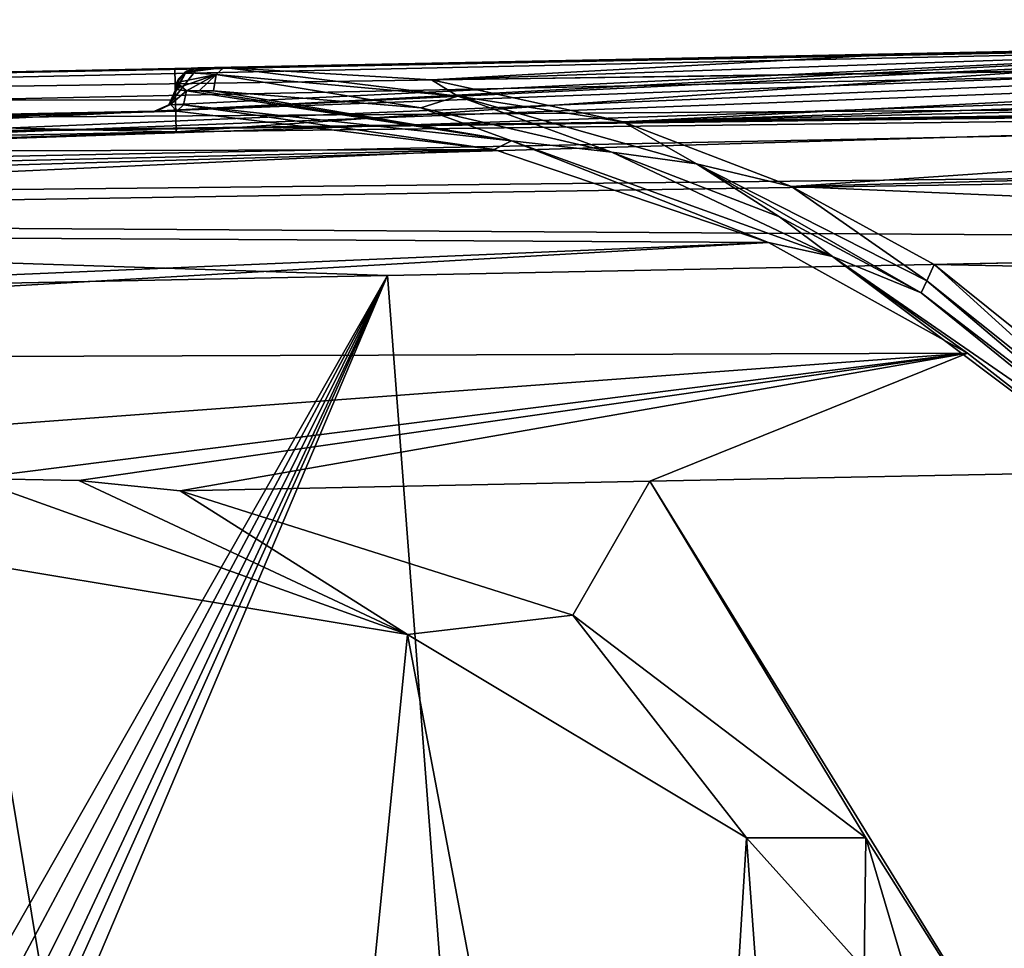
# Model space of a CAD drawing. Extents: x -250 to 250, y -426 to 356.
# Tile 214 of 256: x 176 to 199, y -382 to -360. Entities that reach past the tile are written whole.
import ezdxf

# ---------------------------------------------------------------- set-up
doc = ezdxf.new("R2010")
doc.units = 0
doc.header["$LTSCALE"] = 41.718519
for name, color, linetype in [('101', 7, 'CONTINUOUS'), ('109', 7, 'CONTINUOUS'), ('110', 7, 'CONTINUOUS'), ('115', 7, 'CONTINUOUS'), ('116', 7, 'CONTINUOUS'), ('117', 7, 'CONTINUOUS'), ('124', 7, 'CONTINUOUS'), ('128', 7, 'CONTINUOUS'), ('129', 7, 'CONTINUOUS'), ('130', 7, 'CONTINUOUS'), ('131', 7, 'CONTINUOUS'), ('132', 7, 'CONTINUOUS'), ('144', 7, 'CONTINUOUS'), ('152', 7, 'CONTINUOUS'), ('211', 7, 'CONTINUOUS'), ('213', 7, 'CONTINUOUS'), ('214', 7, 'CONTINUOUS'), ('215', 7, 'CONTINUOUS'), ('221', 7, 'CONTINUOUS'), ('232', 7, 'CONTINUOUS'), ('234', 7, 'CONTINUOUS'), ('235', 7, 'CONTINUOUS'), ('236', 7, 'CONTINUOUS'), ('92', 7, 'CONTINUOUS'), ('93', 7, 'CONTINUOUS'), ('94', 7, 'CONTINUOUS')]:
    doc.layers.add(name, color=color, linetype=linetype)

msp = doc.modelspace()

# ---------------------------------------------------------------- linework, layer by layer
at = {"layer": '101', "color": 7, "linetype": 'CONTINUOUS'}
for points in [[(212.55, -360.233, 10), (196.453, -360.557, 10), (185.271, -361.175, 12.773), (212.55, -360.233, 10)], [(217.512, -360.741, 13.433), (212.55, -360.233, 10), (185.271, -361.175, 12.773), (217.512, -360.741, 13.433)], [(196.453, -360.557, 10), (180.355, -360.882, 10), (185.271, -361.175, 12.773), (196.453, -360.557, 10)], [(189.809, -362.173, 15.237), (217.512, -360.741, 13.433), (185.271, -361.175, 12.773), (189.809, -362.173, 15.237)], [(220.685, -361.138, 14.498), (217.512, -360.741, 13.433), (189.809, -362.173, 15.237), (220.685, -361.138, 14.498)], [(223.826, -361.324, 14.962), (220.685, -361.138, 14.498), (189.809, -362.173, 15.237), (223.826, -361.324, 14.962)], [(223.832, -361.657, 15.503), (223.826, -361.324, 14.962), (189.809, -362.173, 15.237), (223.832, -361.657, 15.503)], [(193.801, -363.699, 17.226), (223.832, -361.657, 15.503), (189.809, -362.173, 15.237), (193.801, -363.699, 17.226)], [(223.858, -362.912, 17.048), (223.832, -361.657, 15.503), (193.801, -363.699, 17.226), (223.858, -362.912, 17.048)], [(223.899, -364.987, 18.649), (223.858, -362.912, 17.048), (193.801, -363.699, 17.226), (223.899, -364.987, 18.649)], [(197.18, -365.552, 18.665), (223.899, -364.987, 18.649), (193.801, -363.699, 17.226), (197.18, -365.552, 18.665)], [(223.921, -366.067, 19.192), (223.899, -364.987, 18.649), (197.18, -365.552, 18.665), (223.921, -366.067, 19.192)], [(202.29, -369.656, 19.969), (223.921, -366.067, 19.192), (197.18, -365.552, 18.665), (202.29, -369.656, 19.969)]]:
    msp.add_3dface(points, dxfattribs=at)
at = {"layer": '109', "color": 7, "linetype": 'CONTINUOUS'}
for points in [[(144.396, -363.606), (242, -361.641), (145, -423.6), (144.396, -363.606)], [(242, -361.641), (242, -423.6), (145, -423.6), (242, -361.641)]]:
    msp.add_3dface(points, dxfattribs=at)
at = {"layer": '110', "color": 7, "linetype": 'CONTINUOUS'}
for points in [[(190.442, -370.681, 19), (199.664, -385.63, 19), (201.568, -370.456, 19), (190.442, -370.681, 19)], [(179.316, -370.905, 19), (188.617, -373.852, 19), (190.442, -370.681, 19), (179.316, -370.905, 19)], [(188.617, -373.852, 19), (195.562, -379.125, 19), (190.442, -370.681, 19), (188.617, -373.852, 19)], [(195.562, -379.125, 19), (199.664, -385.63, 19), (190.442, -370.681, 19), (195.562, -379.125, 19)]]:
    msp.add_3dface(points, dxfattribs=at)
at = {"layer": '115', "color": 7, "linetype": 'CONTINUOUS'}
for points in [[(178.724, -361.915, 9.854), (144.376, -362.606, 0.025), (178.758, -361.914, 10), (178.724, -361.915, 9.854)], [(144.376, -362.606, 0.025), (144.376, -362.606, 10), (178.758, -361.914, 10), (144.376, -362.606, 0.025)], [(178.713, -361.915, 0.025), (144.376, -362.606, 0.025), (178.713, -361.915, 9.701), (178.713, -361.915, 0.025)], [(178.713, -361.915, 9.701), (144.376, -362.606, 0.025), (178.724, -361.915, 9.854), (178.713, -361.915, 9.701)]]:
    msp.add_3dface(points, dxfattribs=at)
at = {"layer": '116', "color": 7, "linetype": 'CONTINUOUS'}
for points in [[(144.376, -362.606, 10), (144.382, -362.934, 12.407), (178.758, -361.914, 10), (144.376, -362.606, 10)], [(178.758, -361.914, 10), (144.382, -362.934, 12.407), (178.941, -361.916, 10.32), (178.758, -361.914, 10)], [(178.941, -361.916, 10.32), (144.382, -362.934, 12.407), (179.24, -361.921, 10.552), (178.941, -361.916, 10.32)], [(179.24, -361.921, 10.552), (144.382, -362.934, 12.407), (186.755, -362.825, 14.259), (179.24, -361.921, 10.552)], [(144.382, -362.934, 12.407), (144.4, -363.812, 14.5), (186.755, -362.825, 14.259), (144.382, -362.934, 12.407)], [(144.4, -363.812, 14.5), (144.419, -364.748, 15.829), (186.755, -362.825, 14.259), (144.4, -363.812, 14.5)], [(186.755, -362.825, 14.259), (144.419, -364.748, 15.829), (193.253, -365.029, 17.051), (186.755, -362.825, 14.259)], [(144.419, -364.748, 15.829), (144.466, -367.105, 17.794), (193.253, -365.029, 17.051), (144.419, -364.748, 15.829)], [(144.466, -367.105, 17.794), (144.481, -367.833, 18.171), (193.253, -365.029, 17.051), (144.466, -367.105, 17.794)], [(193.253, -365.029, 17.051), (144.481, -367.833, 18.171), (197.965, -367.651, 18.528), (193.253, -365.029, 17.051)], [(144.481, -367.833, 18.171), (144.557, -371.604, 19), (197.965, -367.651, 18.528), (144.481, -367.833, 18.171)], [(144.557, -371.604, 19), (174.376, -370.615, 18.992), (197.965, -367.651, 18.528), (144.557, -371.604, 19)], [(197.965, -367.651, 18.528), (174.376, -370.615, 18.992), (176.922, -370.665, 18.995), (197.965, -367.651, 18.528)], [(179.316, -370.905, 19), (197.965, -367.651, 18.528), (176.922, -370.665, 18.995), (179.316, -370.905, 19)], [(179.316, -370.905, 19), (190.442, -370.681, 19), (197.965, -367.651, 18.528), (179.316, -370.905, 19)], [(190.442, -370.681, 19), (201.568, -370.456, 19), (197.965, -367.651, 18.528), (190.442, -370.681, 19)]]:
    msp.add_3dface(points, dxfattribs=at)
at = {"layer": '117', "color": 7, "linetype": 'CONTINUOUS'}
for points in [[(187.164, -362.62, 14.181), (179.466, -361.433, 10.141), (179.397, -361.767, 10.261), (187.164, -362.62, 14.181)], [(179.768, -361.433, 10.304), (179.466, -361.433, 10.141), (187.164, -362.62, 14.181), (179.768, -361.433, 10.304)], [(180.107, -361.434, 10.485), (179.768, -361.433, 10.304), (187.164, -362.62, 14.181), (180.107, -361.434, 10.485)], [(185.02, -361.839, 13.084), (180.107, -361.434, 10.485), (187.164, -362.62, 14.181), (185.02, -361.839, 13.084)], [(179.24, -361.921, 10.552), (186.755, -362.825, 14.259), (179.397, -361.767, 10.261), (179.24, -361.921, 10.552)], [(186.755, -362.825, 14.259), (187.164, -362.62, 14.181), (179.397, -361.767, 10.261), (186.755, -362.825, 14.259)], [(189.545, -362.892, 15.356), (185.02, -361.839, 13.084), (187.164, -362.62, 14.181), (189.545, -362.892, 15.356)], [(186.755, -362.825, 14.259), (193.253, -365.029, 17.051), (187.164, -362.62, 14.181), (186.755, -362.825, 14.259)], [(194.77, -365.359, 17.491), (189.545, -362.892, 15.356), (187.164, -362.62, 14.181), (194.77, -365.359, 17.491)], [(193.253, -365.029, 17.051), (194.77, -365.359, 17.491), (187.164, -362.62, 14.181), (193.253, -365.029, 17.051)], [(193.518, -364.416, 17.151), (189.545, -362.892, 15.356), (194.77, -365.359, 17.491), (193.518, -364.416, 17.151)], [(196.871, -366.216, 18.416), (193.518, -364.416, 17.151), (194.77, -365.359, 17.491), (196.871, -366.216, 18.416)], [(193.253, -365.029, 17.051), (197.965, -367.651, 18.528), (194.77, -365.359, 17.491), (193.253, -365.029, 17.051)], [(201.802, -370.211, 19.133), (196.871, -366.216, 18.416), (194.77, -365.359, 17.491), (201.802, -370.211, 19.133)], [(197.965, -367.651, 18.528), (201.568, -370.456, 19), (194.77, -365.359, 17.491), (197.965, -367.651, 18.528)], [(201.568, -370.456, 19), (201.802, -370.211, 19.133), (194.77, -365.359, 17.491), (201.568, -370.456, 19)], [(201.912, -370.096, 19.462), (196.871, -366.216, 18.416), (201.802, -370.211, 19.133), (201.912, -370.096, 19.462)]]:
    msp.add_3dface(points, dxfattribs=at)
at = {"layer": '124', "color": 7, "linetype": 'CONTINUOUS'}
for points in [[(179.202, -361.429, 0.025), (179.055, -361.77, 0.025), (179.202, -361.429, 9.701), (179.202, -361.429, 0.025)], [(179.202, -361.429, 9.701), (179.055, -361.77, 0.025), (179.055, -361.77, 9.701), (179.202, -361.429, 9.701)], [(179.055, -361.77, 0.025), (178.713, -361.915, 0.025), (179.055, -361.77, 9.701), (179.055, -361.77, 0.025)], [(178.713, -361.915, 0.025), (178.713, -361.915, 9.701), (179.055, -361.77, 9.701), (178.713, -361.915, 0.025)]]:
    msp.add_3dface(points, dxfattribs=at)
at = {"layer": '128', "color": 7, "linetype": 'CONTINUOUS'}
for points in [[(179.466, -361.433, 10.141), (179.225, -361.402, 9.851), (179.093, -361.76, 9.894), (179.466, -361.433, 10.141)], [(179.397, -361.767, 10.261), (179.466, -361.433, 10.141), (179.093, -361.76, 9.894), (179.397, -361.767, 10.261)], [(179.227, -361.281, 9.907), (179.216, -361.319, 9.853), (179.349, -361.332, 10.065), (179.227, -361.281, 9.907)], [(179.216, -361.319, 9.853), (179.222, -361.36, 9.851), (179.349, -361.332, 10.065), (179.216, -361.319, 9.853)], [(179.222, -361.36, 9.851), (179.225, -361.402, 9.851), (179.349, -361.332, 10.065), (179.222, -361.36, 9.851)], [(179.225, -361.402, 9.851), (179.466, -361.433, 10.141), (179.349, -361.332, 10.065), (179.225, -361.402, 9.851)], [(179.243, -361.235, 9.973), (179.227, -361.281, 9.907), (179.349, -361.332, 10.065), (179.243, -361.235, 9.973)], [(178.758, -361.914, 10), (179.24, -361.921, 10.552), (179.093, -361.76, 9.894), (178.758, -361.914, 10)], [(178.758, -361.914, 10), (178.941, -361.916, 10.32), (179.24, -361.921, 10.552), (178.758, -361.914, 10)], [(179.24, -361.921, 10.552), (179.397, -361.767, 10.261), (179.093, -361.76, 9.894), (179.24, -361.921, 10.552)]]:
    msp.add_3dface(points, dxfattribs=at)
at = {"layer": '129', "color": 7, "linetype": 'CONTINUOUS'}
for points in [[(179.202, -361.429, 9.701), (179.055, -361.77, 9.701), (179.093, -361.76, 9.894), (179.202, -361.429, 9.701)], [(179.225, -361.402, 9.851), (179.202, -361.429, 9.701), (179.093, -361.76, 9.894), (179.225, -361.402, 9.851)], [(179.202, -361.429, 9.701), (179.225, -361.402, 9.851), (179.207, -361.373, 9.778), (179.202, -361.429, 9.701)], [(179.222, -361.36, 9.851), (179.216, -361.319, 9.853), (179.207, -361.373, 9.778), (179.222, -361.36, 9.851)], [(179.225, -361.402, 9.851), (179.222, -361.36, 9.851), (179.207, -361.373, 9.778), (179.225, -361.402, 9.851)], [(179.055, -361.77, 9.701), (178.713, -361.915, 9.701), (179.093, -361.76, 9.894), (179.055, -361.77, 9.701)], [(178.713, -361.915, 9.701), (178.724, -361.915, 9.854), (179.093, -361.76, 9.894), (178.713, -361.915, 9.701)], [(178.724, -361.915, 9.854), (178.758, -361.914, 10), (179.093, -361.76, 9.894), (178.724, -361.915, 9.854)]]:
    msp.add_3dface(points, dxfattribs=at)
at = {"layer": '130', "color": 7, "linetype": 'CONTINUOUS'}
for points in [[(179.471, -360.971, 0.025), (179.284, -361.155, 0.025), (179.43, -360.998, 9.858), (179.471, -360.971, 0.025)], [(179.741, -360.894, 9.671), (179.471, -360.971, 0.025), (179.43, -360.998, 9.858), (179.741, -360.894, 9.671)], [(179.741, -360.894, 0.025), (179.471, -360.971, 0.025), (179.741, -360.894, 9.671), (179.741, -360.894, 0.025)], [(179.284, -361.155, 0.025), (179.202, -361.429, 0.025), (179.243, -361.235, 9.973), (179.284, -361.155, 0.025)], [(179.284, -361.155, 0.025), (179.243, -361.235, 9.973), (179.43, -360.998, 9.858), (179.284, -361.155, 0.025)], [(179.202, -361.429, 0.025), (179.227, -361.281, 9.907), (179.243, -361.235, 9.973), (179.202, -361.429, 0.025)], [(179.202, -361.429, 0.025), (179.216, -361.319, 9.853), (179.227, -361.281, 9.907), (179.202, -361.429, 0.025)], [(179.216, -361.319, 9.853), (179.202, -361.429, 0.025), (179.207, -361.373, 9.778), (179.216, -361.319, 9.853)], [(179.202, -361.429, 0.025), (179.202, -361.429, 9.701), (179.207, -361.373, 9.778), (179.202, -361.429, 0.025)]]:
    msp.add_3dface(points, dxfattribs=at)
at = {"layer": '131', "color": 7, "linetype": 'CONTINUOUS'}
for points in [[(185.896, -361.564, 13.491), (180.355, -360.882, 10), (180.175, -361.045, 10.342), (185.896, -361.564, 13.491)], [(185.271, -361.175, 12.773), (180.355, -360.882, 10), (185.896, -361.564, 13.491), (185.271, -361.175, 12.773)], [(180.107, -361.434, 10.485), (185.02, -361.839, 13.084), (180.175, -361.045, 10.342), (180.107, -361.434, 10.485)], [(185.02, -361.839, 13.084), (185.896, -361.564, 13.491), (180.175, -361.045, 10.342), (185.02, -361.839, 13.084)], [(189.809, -362.173, 15.237), (185.271, -361.175, 12.773), (185.896, -361.564, 13.491), (189.809, -362.173, 15.237)], [(185.02, -361.839, 13.084), (189.545, -362.892, 15.356), (185.896, -361.564, 13.491), (185.02, -361.839, 13.084)], [(189.545, -362.892, 15.356), (191.546, -363.164, 16.388), (185.896, -361.564, 13.491), (189.545, -362.892, 15.356)], [(191.546, -363.164, 16.388), (189.809, -362.173, 15.237), (185.896, -361.564, 13.491), (191.546, -363.164, 16.388)], [(193.801, -363.699, 17.226), (189.809, -362.173, 15.237), (191.546, -363.164, 16.388), (193.801, -363.699, 17.226)], [(189.545, -362.892, 15.356), (193.518, -364.416, 17.151), (191.546, -363.164, 16.388), (189.545, -362.892, 15.356)], [(197.003, -365.932, 18.699), (193.801, -363.699, 17.226), (191.546, -363.164, 16.388), (197.003, -365.932, 18.699)], [(196.871, -366.216, 18.416), (197.003, -365.932, 18.699), (191.546, -363.164, 16.388), (196.871, -366.216, 18.416)], [(193.518, -364.416, 17.151), (196.871, -366.216, 18.416), (191.546, -363.164, 16.388), (193.518, -364.416, 17.151)], [(197.18, -365.552, 18.665), (193.801, -363.699, 17.226), (197.003, -365.932, 18.699), (197.18, -365.552, 18.665)], [(202.027, -369.944, 19.837), (197.18, -365.552, 18.665), (197.003, -365.932, 18.699), (202.027, -369.944, 19.837)], [(202.29, -369.656, 19.969), (197.18, -365.552, 18.665), (202.027, -369.944, 19.837), (202.29, -369.656, 19.969)], [(196.871, -366.216, 18.416), (201.912, -370.096, 19.462), (197.003, -365.932, 18.699), (196.871, -366.216, 18.416)], [(201.912, -370.096, 19.462), (202.027, -369.944, 19.837), (197.003, -365.932, 18.699), (201.912, -370.096, 19.462)]]:
    msp.add_3dface(points, dxfattribs=at)
at = {"layer": '132', "color": 7, "linetype": 'CONTINUOUS'}
for points in [[(180.355, -360.882, 10), (179.43, -360.998, 9.858), (180.175, -361.045, 10.342), (180.355, -360.882, 10)], [(180.355, -360.882, 10), (180.032, -360.888, 9.827), (179.43, -360.998, 9.858), (180.355, -360.882, 10)], [(180.032, -360.888, 9.827), (179.741, -360.894, 9.671), (179.43, -360.998, 9.858), (180.032, -360.888, 9.827)], [(179.43, -360.998, 9.858), (179.243, -361.235, 9.973), (180.175, -361.045, 10.342), (179.43, -360.998, 9.858)], [(179.243, -361.235, 9.973), (179.349, -361.332, 10.065), (180.175, -361.045, 10.342), (179.243, -361.235, 9.973)], [(179.349, -361.332, 10.065), (179.466, -361.433, 10.141), (180.175, -361.045, 10.342), (179.349, -361.332, 10.065)], [(179.466, -361.433, 10.141), (179.768, -361.433, 10.304), (180.175, -361.045, 10.342), (179.466, -361.433, 10.141)], [(179.768, -361.433, 10.304), (180.107, -361.434, 10.485), (180.175, -361.045, 10.342), (179.768, -361.433, 10.304)]]:
    msp.add_3dface(points, dxfattribs=at)
at = {"layer": '144', "color": 7, "linetype": 'CONTINUOUS'}
for points in [[(169.066, -411.979, 17), (180.935, -411.979, 17), (174.416, -372.606, 17), (169.066, -411.979, 17)], [(174.416, -372.606, 17), (180.935, -411.979, 17), (184.708, -374.309, 17), (174.416, -372.606, 17)], [(180.935, -411.979, 17), (190.985, -407.519, 17), (184.708, -374.309, 17), (180.935, -411.979, 17)], [(184.708, -374.309, 17), (190.985, -407.519, 17), (192.732, -379.123, 17), (184.708, -374.309, 17)], [(190.985, -407.519, 17), (194.554, -404.196, 17), (192.732, -379.123, 17), (190.985, -407.519, 17)], [(192.732, -379.123, 17), (194.554, -404.196, 17), (195.521, -382.229, 17), (192.732, -379.123, 17)]]:
    msp.add_3dface(points, dxfattribs=at)
at = {"layer": '152', "color": 7, "linetype": 'CONTINUOUS'}
for points in [[(176.922, -370.665, 18.995), (174.376, -370.615, 18.992), (184.708, -374.309, 17), (176.922, -370.665, 18.995)], [(174.376, -370.615, 18.992), (174.416, -372.606, 17), (184.708, -374.309, 17), (174.376, -370.615, 18.992)], [(179.316, -370.905, 19), (176.922, -370.665, 18.995), (184.708, -374.309, 17), (179.316, -370.905, 19)], [(188.617, -373.852, 19), (179.316, -370.905, 19), (184.708, -374.309, 17), (188.617, -373.852, 19)], [(188.617, -373.852, 19), (184.708, -374.309, 17), (192.732, -379.123, 17), (188.617, -373.852, 19)], [(195.562, -379.125, 19), (188.617, -373.852, 19), (192.732, -379.123, 17), (195.562, -379.125, 19)], [(195.562, -379.125, 19), (192.732, -379.123, 17), (195.521, -382.229, 17), (195.562, -379.125, 19)], [(195.562, -379.125, 19), (195.521, -382.229, 17), (197.473, -385.579, 17), (195.562, -379.125, 19)], [(199.664, -385.63, 19), (195.562, -379.125, 19), (197.473, -385.579, 17), (199.664, -385.63, 19)]]:
    msp.add_3dface(points, dxfattribs=at)
at = {"layer": '211', "color": 7, "linetype": 'CONTINUOUS'}
for points in [[(224, -365.004, -20), (188.417, -420.6, -20), (184.228, -365.805, -20), (224, -365.004, -20)], [(213.933, -415.093, -20), (188.417, -420.6, -20), (224, -365.004, -20), (213.933, -415.093, -20)], [(184.228, -365.805, -20), (157, -413.6, -20), (144.456, -366.605, -20), (184.228, -365.805, -20)], [(158.531, -413.904, -20), (157, -413.6, -20), (184.228, -365.805, -20), (158.531, -413.904, -20)], [(159.828, -414.772, -20), (158.531, -413.904, -20), (184.228, -365.805, -20), (159.828, -414.772, -20)], [(160.696, -416.069, -20), (159.828, -414.772, -20), (184.228, -365.805, -20), (160.696, -416.069, -20)], [(161, -417.6, -20), (160.696, -416.069, -20), (184.228, -365.805, -20), (161, -417.6, -20)], [(188.417, -420.6, -20), (161, -420.6, -20), (184.228, -365.805, -20), (188.417, -420.6, -20)], [(161, -420.6, -20), (161, -417.6, -20), (184.228, -365.805, -20), (161, -420.6, -20)]]:
    msp.add_3dface(points, dxfattribs=at)
at = {"layer": '213', "color": 7, "linetype": 'CONTINUOUS'}
for points in [[(209.04, -360.304, -0.025), (199.332, -360.499, -15), (179.192, -360.905, -15), (209.04, -360.304, -0.025)], [(179.192, -360.905, -0.025), (209.04, -360.304, -0.025), (179.192, -360.905, -15), (179.192, -360.905, -0.025)]]:
    msp.add_3dface(points, dxfattribs=at)
at = {"layer": '214', "color": 7, "linetype": 'CONTINUOUS'}
for points in [[(179.192, -360.905, -0.025), (179.223, -362.405, -0.025), (209.04, -360.304, -0.025), (179.192, -360.905, -0.025)], [(179.223, -362.405, -0.025), (242, -361.641, -0.025), (209.04, -360.304, -0.025), (179.223, -362.405, -0.025)], [(144.396, -363.606, -0.025), (242, -361.641, -0.025), (179.223, -362.405, -0.025), (144.396, -363.606, -0.025)], [(144.386, -363.106, -0.025), (144.396, -363.606, -0.025), (179.223, -362.405, -0.025), (144.386, -363.106, -0.025)]]:
    msp.add_3dface(points, dxfattribs=at)
at = {"layer": '215', "color": 7, "linetype": 'CONTINUOUS'}
for points in [[(242, -361.641, -0.025), (144.396, -363.606, -0.025), (242, -361.641), (242, -361.641, -0.025)], [(144.396, -363.606, -0.025), (144.396, -363.606), (242, -361.641), (144.396, -363.606, -0.025)]]:
    msp.add_3dface(points, dxfattribs=at)
at = {"layer": '221', "color": 7, "linetype": 'CONTINUOUS'}
for points in [[(223.9, -360.052, -15.685), (144.356, -361.606, -15), (221.712, -360.07, -15.464), (223.9, -360.052, -15.685)], [(144.359, -361.781, -16.31), (144.356, -361.606, -15), (223.9, -360.052, -15.685), (144.359, -361.781, -16.31)], [(223.911, -360.607, -17.379), (144.359, -361.781, -16.31), (223.9, -360.052, -15.685), (223.911, -360.607, -17.379)], [(221.712, -360.07, -15.464), (144.356, -361.606, -15), (179.192, -360.905, -15), (221.712, -360.07, -15.464)], [(199.332, -360.499, -15), (221.712, -360.07, -15.464), (179.192, -360.905, -15), (199.332, -360.499, -15)], [(144.369, -362.276, -17.5), (144.359, -361.781, -16.31), (223.911, -360.607, -17.379), (144.369, -362.276, -17.5)], [(223.934, -361.72, -18.77), (144.369, -362.276, -17.5), (223.911, -360.607, -17.379), (223.934, -361.72, -18.77)], [(144.379, -362.784, -18.224), (144.369, -362.276, -17.5), (223.934, -361.72, -18.77), (144.379, -362.784, -18.224)], [(223.935, -361.758, -18.803), (144.379, -362.784, -18.224), (223.934, -361.72, -18.77), (223.935, -361.758, -18.803)], [(144.406, -364.106, -19.33), (144.379, -362.784, -18.224), (223.935, -361.758, -18.803), (144.406, -364.106, -19.33)], [(223.965, -363.251, -19.682), (144.406, -364.106, -19.33), (223.935, -361.758, -18.803), (223.965, -363.251, -19.682)], [(144.414, -364.502, -19.536), (144.406, -364.106, -19.33), (223.965, -363.251, -19.682), (144.414, -364.502, -19.536)], [(224, -365.004, -20), (144.414, -364.502, -19.536), (223.965, -363.251, -19.682), (224, -365.004, -20)], [(184.228, -365.805, -20), (144.456, -366.605, -20), (144.414, -364.502, -19.536), (184.228, -365.805, -20)], [(224, -365.004, -20), (184.228, -365.805, -20), (144.414, -364.502, -19.536), (224, -365.004, -20)]]:
    msp.add_3dface(points, dxfattribs=at)
at = {"layer": '232', "color": 7, "linetype": 'CONTINUOUS'}
for points in [[(179.223, -362.405, -0.025), (179.223, -362.405, -0.483), (144.386, -363.106, -0.483), (179.223, -362.405, -0.025)], [(144.386, -363.106, -0.025), (179.223, -362.405, -0.025), (144.386, -363.106, -0.483), (144.386, -363.106, -0.025)]]:
    msp.add_3dface(points, dxfattribs=at)
at = {"layer": '234', "color": 7, "linetype": 'CONTINUOUS'}
for points in [[(179.223, -362.405, -0.025), (179.192, -360.905, -0.025), (179.192, -360.905, -15), (179.223, -362.405, -0.025)], [(179.223, -362.405, -0.025), (179.192, -360.905, -15), (179.207, -361.655, -7.741), (179.223, -362.405, -0.025)], [(179.223, -362.405, -0.483), (179.223, -362.405, -0.025), (179.207, -361.655, -7.741), (179.223, -362.405, -0.483)]]:
    msp.add_3dface(points, dxfattribs=at)
at = {"layer": '235', "color": 7, "linetype": 'CONTINUOUS'}
for points in [[(242, -361.641), (144.396, -363.606), (242, -423.6), (242, -361.641)], [(242, -423.6), (144.396, -363.606), (145, -423.6), (242, -423.6)]]:
    msp.add_3dface(points, dxfattribs=at)
at = {"layer": '236', "color": 7, "linetype": 'CONTINUOUS'}
for points in [[(179.192, -360.905, -15), (144.356, -361.606, -15), (179.207, -361.655, -7.741), (179.192, -360.905, -15)], [(144.356, -361.606, -15), (179.223, -362.405, -0.483), (179.207, -361.655, -7.741), (144.356, -361.606, -15)], [(179.223, -362.405, -0.483), (144.356, -361.606, -15), (144.386, -363.106, -0.483), (179.223, -362.405, -0.483)]]:
    msp.add_3dface(points, dxfattribs=at)
at = {"layer": '92', "color": 7, "linetype": 'CONTINUOUS'}
for points in [[(212.55, -360.233, 10), (209.947, -360.286, 5.311), (196.453, -360.557, 10), (212.55, -360.233, 10)], [(209.947, -360.286, 5.311), (209.04, -360.304, 0.025), (196.453, -360.557, 10), (209.947, -360.286, 5.311)], [(209.04, -360.304, 0.025), (179.741, -360.894, 0.025), (196.453, -360.557, 10), (209.04, -360.304, 0.025)], [(196.453, -360.557, 10), (179.741, -360.894, 0.025), (180.355, -360.882, 10), (196.453, -360.557, 10)], [(180.355, -360.882, 10), (179.741, -360.894, 0.025), (180.032, -360.888, 9.827), (180.355, -360.882, 10)], [(179.741, -360.894, 0.025), (179.741, -360.894, 9.671), (180.032, -360.888, 9.827), (179.741, -360.894, 0.025)]]:
    msp.add_3dface(points, dxfattribs=at)
at = {"layer": '93', "color": 7, "linetype": 'CONTINUOUS'}
for points in [[(240.466, -359.894, 0.025), (144.396, -363.606, 0.025), (236.5, -359.751, 0.025), (240.466, -359.894, 0.025)], [(144.396, -363.606, 0.025), (178.713, -361.915, 0.025), (236.5, -359.751, 0.025), (144.396, -363.606, 0.025)], [(213.5, -360.214, 0.025), (236.5, -359.751, 0.025), (178.713, -361.915, 0.025), (213.5, -360.214, 0.025)], [(241.526, -360.326, 0.025), (144.396, -363.606, 0.025), (240.466, -359.894, 0.025), (241.526, -360.326, 0.025)], [(209.04, -360.304, 0.025), (213.5, -360.214, 0.025), (178.713, -361.915, 0.025), (209.04, -360.304, 0.025)], [(242, -361.641, 0.025), (144.396, -363.606, 0.025), (241.526, -360.326, 0.025), (242, -361.641, 0.025)], [(179.055, -361.77, 0.025), (209.04, -360.304, 0.025), (178.713, -361.915, 0.025), (179.055, -361.77, 0.025)], [(179.741, -360.894, 0.025), (209.04, -360.304, 0.025), (179.055, -361.77, 0.025), (179.741, -360.894, 0.025)], [(179.471, -360.971, 0.025), (179.741, -360.894, 0.025), (179.055, -361.77, 0.025), (179.471, -360.971, 0.025)], [(179.202, -361.429, 0.025), (179.471, -360.971, 0.025), (179.055, -361.77, 0.025), (179.202, -361.429, 0.025)], [(179.284, -361.155, 0.025), (179.471, -360.971, 0.025), (179.202, -361.429, 0.025), (179.284, -361.155, 0.025)], [(178.713, -361.915, 0.025), (144.396, -363.606, 0.025), (144.376, -362.606, 0.025), (178.713, -361.915, 0.025)]]:
    msp.add_3dface(points, dxfattribs=at)
at = {"layer": '94', "color": 7, "linetype": 'CONTINUOUS'}
for points in [[(144.396, -363.606), (242, -361.641, 0.025), (242, -361.641), (144.396, -363.606)], [(144.396, -363.606, 0.025), (242, -361.641, 0.025), (144.396, -363.606), (144.396, -363.606, 0.025)]]:
    msp.add_3dface(points, dxfattribs=at)

doc.saveas('drawing.dxf')
